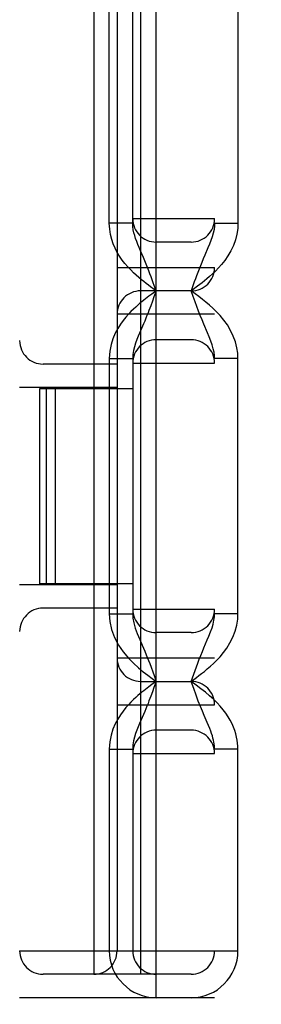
# Model space of a CAD drawing. Header units: inches. Extents: x 0 to 245, y 0 to 158.
# Tile 56 of 159: x 74.809 to 74.964, y 78.184 to 78.815. Entities that reach past the tile are written whole.
import ezdxf

# ---------------------------------------------------------------- set-up
doc = ezdxf.new("R2010")
doc.units = ezdxf.units.IN
doc.header["$LTSCALE"] = 13.466196
doc.header["$MEASUREMENT"] = 0
doc.linetypes.add('HIDDEN', pattern=[0.2, 0.1, -0.1])
doc.layers.add('DEFAULT_2', color=8, linetype='HIDDEN')

msp = doc.modelspace()

# ---------------------------------------------------------------- linework, layer by layer
at = {"layer": 'DEFAULT_2', "color": 8, "linetype": 'HIDDEN'}
for p, q in [((74.80947, 80.20343), (74.80947, 75.20343)), ((74.82447, 80.20343), (74.82447, 75.20343)), ((74.83947, 76.57843), (74.83947, 78.82843)), ((74.85697, 78.82843), (74.85697, 78.20343)), ((74.86697, 78.68423), (74.86697, 78.82843)), ((74.87197, 78.82843), (74.87197, 78.21843)), ((74.88197, 78.68423), (74.88197, 78.82843)), ((74.88697, 78.82843), (74.88697, 78.20343)), ((74.89697, 78.18843), (74.89697, 78.82843)), ((74.91947, 76.57843), (74.91947, 78.82843)), ((74.93447, 76.57843), (74.93447, 78.82843)), ((74.94947, 78.82843), (74.94947, 78.68423)), ((74.96447, 76.57843), (74.96447, 78.82843)), ((74.88197, 78.68718), (74.93447, 78.68718)), ((74.88197, 78.68423), (74.86697, 78.68423)), ((74.93447, 78.68423), (74.94947, 78.68423)), ((74.91947, 78.67218), (74.89697, 78.67218)), ((74.87197, 78.65593), (74.93447, 78.65593)), ((74.89516, 78.64602), (74.89378, 78.64981)), ((74.89697, 78.64094), (74.89516, 78.64602)), ((74.91947, 78.64093), (74.88697, 78.64093)), ((74.89421, 78.63889), (74.89226, 78.63744)), ((74.89697, 78.64093), (74.89421, 78.63889)), ((74.89559, 78.63703), (74.89462, 78.63432)), ((74.89697, 78.64093), (74.89559, 78.63703)), ((74.89697, 78.64093), (74.89583, 78.64176)), ((74.93447, 78.62593), (74.87197, 78.62593)), ((74.88891, 78.61974), (74.8864, 78.6139)), ((74.91947, 78.60968), (74.89697, 78.60968)), ((74.87197, 78.59405), (74.82447, 78.59405)), ((74.86697, 78.59762), (74.86697, 78.43423)), ((74.86697, 78.59762), (74.88197, 78.59762)), ((74.88197, 78.59762), (74.88197, 78.43423)), ((74.88197, 78.59468), (74.93447, 78.59468)), ((74.94947, 78.59762), (74.93447, 78.59762)), ((74.94947, 78.43423), (74.94947, 78.59762)), ((74.87197, 78.57905), (74.80947, 78.57905)), ((74.82244, 78.45343), (74.82244, 78.57843)), ((74.82244, 78.57843), (74.88197, 78.57843)), ((74.82674, 78.45343), (74.82674, 78.57843)), ((74.83244, 78.45343), (74.83244, 78.57843)), ((74.87197, 78.4528), (74.80947, 78.4528)), ((74.88197, 78.45343), (74.82244, 78.45343)), ((74.87197, 78.4378), (74.82447, 78.4378)), ((74.88197, 78.43718), (74.93447, 78.43718)), ((74.86697, 78.43423), (74.88197, 78.43423)), ((74.94947, 78.43423), (74.93447, 78.43423)), ((74.91947, 78.42218), (74.89697, 78.42218)), ((74.87197, 78.40593), (74.93447, 78.40593)), ((74.88697, 78.39093), (74.91947, 78.39093)), ((74.89696, 78.39093), (74.89421, 78.38889)), ((74.89697, 78.39094), (74.89559, 78.38703)), ((74.89421, 78.38889), (74.89226, 78.38743)), ((74.89559, 78.38703), (74.89461, 78.38432)), ((74.87197, 78.37593), (74.93447, 78.37593)), ((74.88891, 78.36972), (74.88639, 78.36388)), ((74.91947, 78.35968), (74.89697, 78.35968)), ((74.86697, 78.34762), (74.86697, 78.21843)), ((74.86697, 78.34762), (74.88197, 78.34762)), ((74.88197, 78.34762), (74.88197, 78.21843)), ((74.94947, 78.34762), (74.93447, 78.34762)), ((74.94947, 78.21843), (74.94947, 78.34762)), ((74.88197, 78.34468), (74.93447, 78.34468)), ((74.80947, 78.21843), (74.94947, 78.21843)), ((74.91947, 78.20343), (74.82447, 78.20343)), ((74.93447, 78.18843), (74.80947, 78.18843))]:
    msp.add_line(p, q, dxfattribs=at)
for points in [[(74.89583, 78.64176), (74.89335, 78.6436), (74.89201, 78.64461), (74.89059, 78.64569), (74.88911, 78.64685), (74.88755, 78.6481), (74.88593, 78.64946), (74.88424, 78.65093), (74.88249, 78.65254), (74.88068, 78.65431), (74.87885, 78.65625), (74.87701, 78.65839), (74.87522, 78.66068), (74.87357, 78.66308), (74.87205, 78.66559), (74.8707, 78.66819), (74.86952, 78.67094), (74.8685, 78.67387), (74.86771, 78.67703), (74.86721, 78.68049), (74.86697, 78.68423)], [(74.88699, 78.66658), (74.88609, 78.66866), (74.88527, 78.67065), (74.88451, 78.67257), (74.88384, 78.67443), (74.88324, 78.67627), (74.88274, 78.67814), (74.88234, 78.68007), (74.88207, 78.6821), (74.88197, 78.68423)], [(74.94947, 78.68423), (74.94931, 78.68079), (74.94877, 78.67727), (74.94781, 78.67358), (74.94651, 78.66994), (74.94487, 78.6665), (74.94301, 78.6633), (74.94102, 78.66043), (74.93898, 78.65785), (74.93696, 78.65557), (74.93499, 78.65355), (74.93311, 78.65176), (74.93131, 78.65016), (74.9296, 78.6487), (74.92797, 78.64737), (74.92642, 78.64614), (74.92494, 78.645), (74.92351, 78.64392)], [(74.93447, 78.68423), (74.93438, 78.68229), (74.93412, 78.68021), (74.93365, 78.67795), (74.93299, 78.67561), (74.93217, 78.67322), (74.93124, 78.67083), (74.93024, 78.66844)], [(74.93024, 78.66844), (74.92821, 78.66374), (74.92723, 78.66143), (74.92629, 78.65918), (74.92539, 78.65696), (74.92453, 78.6548), (74.92372, 78.65268), (74.92294, 78.65061), (74.9222, 78.64859), (74.92149, 78.64661), (74.91947, 78.64093)], [(74.89378, 78.64981), (74.89304, 78.65181), (74.89226, 78.65386), (74.89145, 78.65594), (74.8906, 78.65805), (74.88973, 78.66018), (74.88883, 78.66232), (74.88699, 78.66658)], [(74.92351, 78.64392), (74.92078, 78.64189), (74.91947, 78.64093)], [(74.89226, 78.63744), (74.89124, 78.63666), (74.89017, 78.63583), (74.88904, 78.63494), (74.88785, 78.63399), (74.8866, 78.63296), (74.88528, 78.63184), (74.88388, 78.6306), (74.88241, 78.62924), (74.88086, 78.62772), (74.87924, 78.62603), (74.87756, 78.62412), (74.87582, 78.62198), (74.87409, 78.61956), (74.87237, 78.61682), (74.87075, 78.61375), (74.86929, 78.61031), (74.8681, 78.6065), (74.86735, 78.60227), (74.86697, 78.59762)], [(74.94947, 78.59762), (74.94932, 78.60103), (74.94877, 78.60456), (74.94782, 78.60826), (74.94648, 78.61198), (74.94472, 78.61561), (74.94266, 78.61908), (74.94039, 78.62224), (74.93802, 78.6251), (74.93569, 78.6276), (74.93339, 78.62983), (74.93116, 78.63183), (74.92895, 78.63369), (74.92674, 78.63546), (74.92445, 78.63722), (74.92202, 78.63905), (74.91947, 78.64093)], [(74.92993, 78.61415), (74.92758, 78.6196), (74.92643, 78.62234), (74.92531, 78.62508), (74.92421, 78.62789), (74.9231, 78.63082), (74.92196, 78.63393), (74.92074, 78.63731), (74.91947, 78.64093)], [(74.89462, 78.63432), (74.89357, 78.63145), (74.893, 78.62995), (74.89241, 78.62838), (74.89178, 78.62677), (74.89112, 78.62509), (74.89042, 78.62336), (74.88969, 78.62158), (74.88891, 78.61974)], [(74.8864, 78.6139), (74.88553, 78.61184), (74.88467, 78.6097), (74.88386, 78.60749), (74.88313, 78.6052), (74.88253, 78.6028), (74.88212, 78.60027), (74.88197, 78.59762)], [(74.93447, 78.59762), (74.93438, 78.59954), (74.93412, 78.60163), (74.93365, 78.60389), (74.93297, 78.60629), (74.9321, 78.60882), (74.93106, 78.61145), (74.92993, 78.61415)], [(74.86697, 78.43423), (74.86733, 78.42917), (74.86844, 78.42414), (74.87036, 78.41903), (74.87289, 78.41415), (74.87593, 78.40976), (74.87922, 78.40584), (74.88249, 78.40252), (74.8857, 78.39965), (74.88873, 78.39714), (74.89161, 78.39491), (74.89436, 78.39283), (74.89696, 78.39093)], [(74.88197, 78.43423), (74.88215, 78.43139), (74.8827, 78.4283), (74.88365, 78.42497), (74.88493, 78.42149), (74.88644, 78.41781), (74.88809, 78.41402), (74.88973, 78.41016), (74.89133, 78.40623), (74.89285, 78.40232)], [(74.91947, 78.39093), (74.92112, 78.39215), (74.92279, 78.39338), (74.92445, 78.39463), (74.92615, 78.39593), (74.92795, 78.39735), (74.92982, 78.39889), (74.93178, 78.40056), (74.9338, 78.40241), (74.93588, 78.40444), (74.938, 78.40672), (74.94017, 78.40931), (74.9423, 78.41222), (74.94436, 78.41558), (74.9462, 78.41922), (74.94765, 78.42308), (74.94871, 78.42697), (74.9493, 78.43066), (74.94947, 78.43423)], [(74.92767, 78.41247), (74.92981, 78.41744), (74.93088, 78.41996), (74.93192, 78.42255), (74.93283, 78.42513), (74.93357, 78.42763), (74.93409, 78.43003), (74.93437, 78.43222), (74.93447, 78.43423)], [(74.91947, 78.39093), (74.92113, 78.39561), (74.92196, 78.39791), (74.92281, 78.40024), (74.9237, 78.40264), (74.92464, 78.40508), (74.92562, 78.40754), (74.92663, 78.41001), (74.92767, 78.41247)], [(74.89285, 78.40232), (74.89567, 78.39464), (74.89697, 78.39094)], [(74.92974, 78.36457), (74.92777, 78.36916), (74.92663, 78.37186), (74.92538, 78.3749), (74.92405, 78.37833), (74.92261, 78.38215), (74.92108, 78.38636), (74.91947, 78.39095)], [(74.94947, 78.34762), (74.94942, 78.34945), (74.94927, 78.35134), (74.949, 78.35328), (74.94862, 78.35527), (74.94811, 78.35732), (74.94745, 78.35942), (74.94664, 78.36158), (74.94567, 78.36377), (74.94453, 78.36599), (74.94321, 78.36823), (74.94171, 78.37047), (74.94002, 78.37272), (74.93814, 78.37497), (74.93606, 78.37722), (74.93378, 78.37946), (74.9313, 78.3817), (74.92862, 78.38395), (74.92575, 78.38623), (74.9227, 78.38856), (74.91947, 78.39093)], [(74.89226, 78.38743), (74.89123, 78.38665), (74.89016, 78.38582), (74.88903, 78.38494), (74.88785, 78.38399), (74.88659, 78.38295), (74.88527, 78.38183), (74.88387, 78.38059), (74.8824, 78.37923), (74.88085, 78.37771), (74.87922, 78.37601), (74.87754, 78.37411), (74.87581, 78.37196), (74.87407, 78.36954), (74.87235, 78.3668), (74.87074, 78.36373), (74.86928, 78.3603), (74.8681, 78.35649), (74.86734, 78.35226), (74.86697, 78.34762)], [(74.89461, 78.38432), (74.89356, 78.38145), (74.893, 78.37994), (74.89241, 78.37838), (74.89178, 78.37676), (74.89112, 78.37508), (74.89042, 78.37335), (74.88968, 78.37156), (74.88891, 78.36972)], [(74.88639, 78.36388), (74.88552, 78.36182), (74.88466, 78.35969), (74.88385, 78.35747), (74.88313, 78.35519), (74.88253, 78.35279), (74.88212, 78.35027), (74.88197, 78.34762)], [(74.93447, 78.34762), (74.93444, 78.34866), (74.93437, 78.34974), (74.93423, 78.35087), (74.93404, 78.35206), (74.93379, 78.3533), (74.93346, 78.35462), (74.93305, 78.35602), (74.93257, 78.3575), (74.932, 78.35908), (74.93134, 78.36077), (74.93059, 78.36259), (74.92974, 78.36457)]]:
    msp.add_lwpolyline(points, dxfattribs=at)
for centre, radius, start, end in [((74.89697, 78.68718), 0.015, 180, 270), ((74.91947, 78.68718), 0.015, 270, 0), ((74.91947, 78.65593), 0.015, 270, 360), ((74.88697, 78.62593), 0.015, 90, 180), ((74.82447, 78.60905), 0.015, 180, 270), ((74.89697, 78.59468), 0.015, 90, 180), ((74.91947, 78.59468), 0.015, 0, 90), ((74.82447, 78.4228), 0.015, 90, 180), ((74.89697, 78.43718), 0.015, 180, 270), ((74.91947, 78.43718), 0.015, 270, 0), ((74.88697, 78.40593), 0.015, 180, 270), ((74.91947, 78.37593), 0.015, 0, 90), ((74.89697, 78.34468), 0.015, 90, 180), ((74.91947, 78.34468), 0.015, 0, 90), ((74.82447, 78.21843), 0.015, 180, 270), ((74.85697, 78.21843), 0.015, 270, 360), ((74.89697, 78.21843), 0.03, 180, 270), ((74.89697, 78.21843), 0.015, 180, 270), ((74.91947, 78.21843), 0.03, 270, 360), ((74.91947, 78.21843), 0.015, 270, 360)]:
    msp.add_arc(centre, radius, start, end, dxfattribs=at)

doc.saveas('drawing.dxf')
